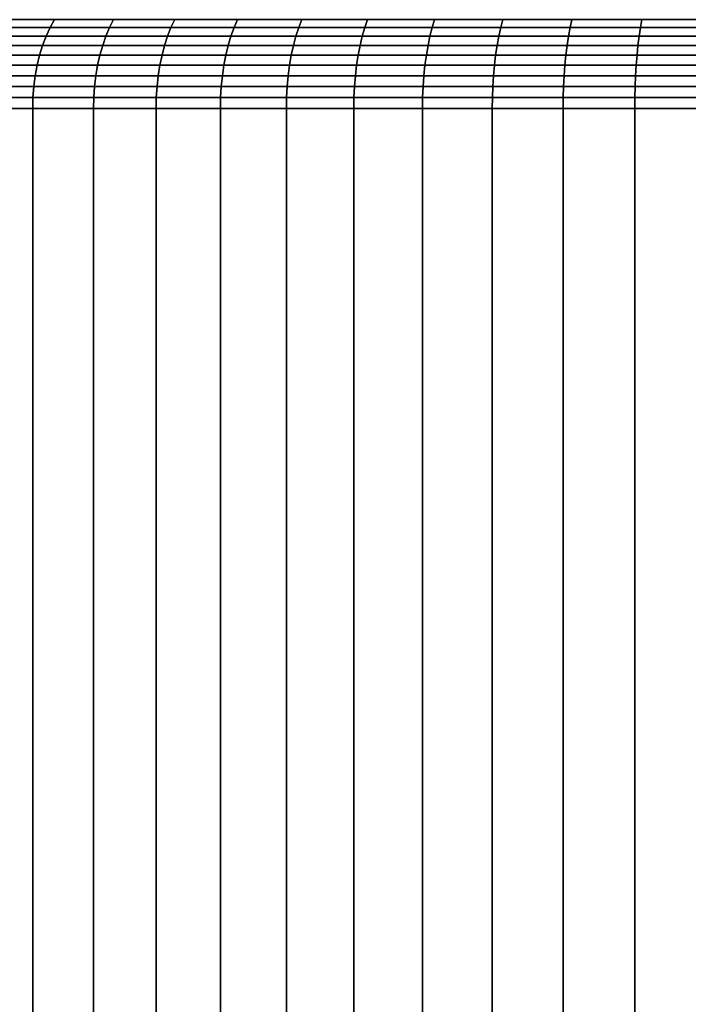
# Model space of a CAD drawing. Header units: metres. Extents: x -109 to 109, y -342 to 66.
# Tile 83 of 256: x -89 to -80, y -22 to -9. Entities that reach past the tile are written whole.
import ezdxf

# ---------------------------------------------------------------- set-up
doc = ezdxf.new("R2010")
doc.units = ezdxf.units.M
doc.layers.add('solid_K_24_62_16_000B91', color=7, linetype='CONTINUOUS')

msp = doc.modelspace()

# ---------------------------------------------------------------- linework, layer by layer
at = {"layer": 'solid_K_24_62_16_000B91'}
for points in [[(-89.230057, -9.142142, 16.187588), (-88.445404, -9.142142, 16.774973), (-88.38607, -9.0324, 16.69165), (-89.166832, -9.0324, 16.107183)], [(-88.445404, -9.142142, -16.774973), (-89.230057, -9.142142, -16.187588), (-89.166832, -9.0324, -16.107183), (-88.38607, -9.0324, -16.69165)], [(-88.445404, -9.142142, 16.774973), (-87.63369, -9.142142, 17.324358), (-87.578384, -9.0324, 17.238308), (-88.38607, -9.0324, 16.69165)], [(-87.63369, -9.142142, -17.324358), (-88.445404, -9.142142, -16.774973), (-88.38607, -9.0324, -16.69165), (-87.578384, -9.0324, -17.238308)], [(-87.63369, -9.142142, 17.324358), (-86.796753, -9.142142, 17.834497), (-86.745605, -9.0324, 17.745913), (-87.578384, -9.0324, 17.238308)], [(-86.796753, -9.142142, -17.834497), (-87.63369, -9.142142, -17.324358), (-87.578384, -9.0324, -17.238308), (-86.745605, -9.0324, -17.745913)], [(-86.796753, -9.142142, 17.834497), (-85.936493, -9.142142, 18.304235), (-85.889618, -9.0324, 18.213318), (-86.745605, -9.0324, 17.745913)], [(-85.936493, -9.142142, -18.304235), (-86.796753, -9.142142, -17.834497), (-86.745605, -9.0324, -17.745913), (-85.889618, -9.0324, -18.213318)], [(-85.936493, -9.142142, 18.304235), (-85.054848, -9.142142, 18.73251), (-85.01236, -9.0324, 18.639465), (-85.889618, -9.0324, 18.213318)], [(-85.054848, -9.142142, -18.73251), (-85.936493, -9.142142, -18.304235), (-85.889618, -9.0324, -18.213318), (-85.01236, -9.0324, -18.639465)], [(-85.054848, -9.142142, 18.73251), (-84.153831, -9.142142, 19.118349), (-84.115814, -9.0324, 19.023388), (-85.01236, -9.0324, 18.639465)], [(-84.153831, -9.142142, -19.118349), (-85.054848, -9.142142, -18.73251), (-85.01236, -9.0324, -18.639465), (-84.115814, -9.0324, -19.023388)], [(-84.153831, -9.142142, 19.118349), (-83.235474, -9.142142, 19.460878), (-83.202019, -9.0324, 19.364216), (-84.115814, -9.0324, 19.023388)], [(-83.235474, -9.142142, -19.460878), (-84.153831, -9.142142, -19.118349), (-84.115814, -9.0324, -19.023388), (-83.202019, -9.0324, -19.364216)], [(-83.235474, -9.142142, 19.460878), (-82.301857, -9.142142, 19.759321), (-82.273041, -9.0324, 19.661177), (-83.202019, -9.0324, 19.364216)], [(-82.301857, -9.142142, -19.759321), (-83.235474, -9.142142, -19.460878), (-83.202019, -9.0324, -19.364216), (-82.273041, -9.0324, -19.661177)], [(-82.301857, -9.142142, 19.759321), (-81.355103, -9.142142, 20.013004), (-81.330986, -9.0324, 19.913601), (-82.273041, -9.0324, 19.661177)], [(-81.355103, -9.142142, -20.013004), (-82.301857, -9.142142, -19.759321), (-82.273041, -9.0324, -19.661177), (-81.330986, -9.0324, -19.913601)], [(-81.355103, -9.142142, 20.013004), (-80.397346, -9.142142, 20.221352), (-80.377991, -9.0324, 20.120913), (-81.330986, -9.0324, 19.913601)], [(-80.397346, -9.142142, -20.221352), (-81.355103, -9.142142, -20.013004), (-81.330986, -9.0324, -19.913601), (-80.377991, -9.0324, -20.120913)], [(-80.397346, -9.142142, 20.221352), (-79.430763, -9.142142, 20.383892), (-79.416206, -9.0324, 20.282644), (-80.377991, -9.0324, 20.120913)], [(-79.430763, -9.142142, -20.383892), (-80.397346, -9.142142, -20.221352), (-80.377991, -9.0324, -20.120913), (-79.416206, -9.0324, -20.282644)], [(-89.287064, -9.260475, 16.260073), (-88.498894, -9.260475, 16.85009), (-88.445404, -9.142142, 16.774973), (-89.230057, -9.142142, 16.187588)], [(-88.498894, -9.260475, -16.85009), (-89.287064, -9.260475, -16.260073), (-89.230057, -9.142142, -16.187588), (-88.445404, -9.142142, -16.774973)], [(-88.498894, -9.260475, 16.85009), (-87.68354, -9.260475, 17.401934), (-87.63369, -9.142142, 17.324358), (-88.445404, -9.142142, 16.774973)], [(-87.68354, -9.260475, -17.401934), (-88.498894, -9.260475, -16.85009), (-88.445404, -9.142142, -16.774973), (-87.63369, -9.142142, -17.324358)], [(-87.68354, -9.260475, 17.401934), (-86.842857, -9.260475, 17.914358), (-86.796753, -9.142142, 17.834497), (-87.63369, -9.142142, 17.324358)], [(-86.842857, -9.260475, -17.914358), (-87.68354, -9.260475, -17.401934), (-87.63369, -9.142142, -17.324358), (-86.796753, -9.142142, -17.834497)], [(-86.842857, -9.260475, 17.914358), (-85.978745, -9.260475, 18.3862), (-85.936493, -9.142142, 18.304235), (-86.796753, -9.142142, 17.834497)], [(-85.978745, -9.260475, -18.3862), (-86.842857, -9.260475, -17.914358), (-86.796753, -9.142142, -17.834497), (-85.936493, -9.142142, -18.304235)], [(-85.978745, -9.260475, 18.3862), (-85.093155, -9.260475, 18.816391), (-85.054848, -9.142142, 18.73251), (-85.936493, -9.142142, 18.304235)], [(-85.093155, -9.260475, -18.816391), (-85.978745, -9.260475, -18.3862), (-85.936493, -9.142142, -18.304235), (-85.054848, -9.142142, -18.73251)], [(-85.093155, -9.260475, 18.816391), (-84.188103, -9.260475, 19.203959), (-84.153831, -9.142142, 19.118349), (-85.054848, -9.142142, 18.73251)], [(-84.188103, -9.260475, -19.203959), (-85.093155, -9.260475, -18.816391), (-85.054848, -9.142142, -18.73251), (-84.153831, -9.142142, -19.118349)], [(-84.188103, -9.260475, 19.203959), (-83.265633, -9.260475, 19.548021), (-83.235474, -9.142142, 19.460878), (-84.153831, -9.142142, 19.118349)], [(-83.265633, -9.260475, -19.548021), (-84.188103, -9.260475, -19.203959), (-84.153831, -9.142142, -19.118349), (-83.235474, -9.142142, -19.460878)], [(-83.265633, -9.260475, 19.548021), (-82.327843, -9.260475, 19.847801), (-82.301857, -9.142142, 19.759321), (-83.235474, -9.142142, 19.460878)], [(-82.327843, -9.260475, -19.847801), (-83.265633, -9.260475, -19.548021), (-83.235474, -9.142142, -19.460878), (-82.301857, -9.142142, -19.759321)], [(-82.327843, -9.260475, 19.847801), (-81.376846, -9.260475, 20.102621), (-81.355103, -9.142142, 20.013004), (-82.301857, -9.142142, 19.759321)], [(-81.376846, -9.260475, -20.102621), (-82.327843, -9.260475, -19.847801), (-82.301857, -9.142142, -19.759321), (-81.355103, -9.142142, -20.013004)], [(-81.376846, -9.260475, 20.102621), (-80.414795, -9.260475, 20.311901), (-80.397346, -9.142142, 20.221352), (-81.355103, -9.142142, 20.013004)], [(-80.414795, -9.260475, -20.311901), (-81.376846, -9.260475, -20.102621), (-81.355103, -9.142142, -20.013004), (-80.397346, -9.142142, -20.221352)], [(-80.414795, -9.260475, 20.311901), (-79.443886, -9.260475, 20.475168), (-79.430763, -9.142142, 20.383892), (-80.397346, -9.142142, 20.221352)], [(-79.443886, -9.260475, -20.475168), (-80.414795, -9.260475, -20.311901), (-80.397346, -9.142142, -20.221352), (-79.430763, -9.142142, -20.383892)], [(-89.380669, -9.519166, 16.379099), (-88.586731, -9.519166, 16.973434), (-88.546127, -9.386477, 16.916414), (-89.337395, -9.386477, 16.324076)], [(-88.586731, -9.519166, -16.973434), (-89.380669, -9.519166, -16.379099), (-89.337395, -9.386477, -16.324076), (-88.546127, -9.386477, -16.916414)], [(-89.337395, -9.386477, 16.324076), (-88.546127, -9.386477, 16.916414), (-88.498894, -9.260475, 16.85009), (-89.287064, -9.260475, 16.260073)], [(-88.546127, -9.386477, -16.916414), (-89.337395, -9.386477, -16.324076), (-89.287064, -9.260475, -16.260073), (-88.498894, -9.260475, -16.85009)], [(-88.586731, -9.519166, 16.973434), (-87.765411, -9.519166, 17.529318), (-87.727562, -9.386477, 17.470432), (-88.546127, -9.386477, 16.916414)], [(-87.765411, -9.519166, -17.529318), (-88.586731, -9.519166, -16.973434), (-88.546127, -9.386477, -16.916414), (-87.727562, -9.386477, -17.470432)], [(-88.546127, -9.386477, 16.916414), (-87.727562, -9.386477, 17.470432), (-87.68354, -9.260475, 17.401934), (-88.498894, -9.260475, 16.85009)], [(-87.727562, -9.386477, -17.470432), (-88.546127, -9.386477, -16.916414), (-88.498894, -9.260475, -16.85009), (-87.68354, -9.260475, -17.401934)], [(-87.765411, -9.519166, 17.529318), (-86.918571, -9.519166, 18.045492), (-86.883568, -9.386477, 17.984873), (-87.727562, -9.386477, 17.470432)], [(-86.918571, -9.519166, -18.045492), (-87.765411, -9.519166, -17.529318), (-87.727562, -9.386477, -17.470432), (-86.883568, -9.386477, -17.984873)], [(-87.727562, -9.386477, 17.470432), (-86.883568, -9.386477, 17.984873), (-86.842857, -9.260475, 17.914358), (-87.68354, -9.260475, 17.401934)], [(-86.883568, -9.386477, -17.984873), (-87.727562, -9.386477, -17.470432), (-87.68354, -9.260475, -17.401934), (-86.842857, -9.260475, -17.914358)], [(-86.918571, -9.519166, 18.045492), (-86.048134, -9.519166, 18.52079), (-86.016052, -9.386477, 18.458572), (-86.883568, -9.386477, 17.984873)], [(-86.048134, -9.519166, -18.52079), (-86.918571, -9.519166, -18.045492), (-86.883568, -9.386477, -17.984873), (-86.016052, -9.386477, -18.458572)], [(-86.883568, -9.386477, 17.984873), (-86.016052, -9.386477, 18.458572), (-85.978745, -9.260475, 18.3862), (-86.842857, -9.260475, 17.914358)], [(-86.016052, -9.386477, -18.458572), (-86.883568, -9.386477, -17.984873), (-86.842857, -9.260475, -17.914358), (-85.978745, -9.260475, -18.3862)], [(-86.048134, -9.519166, 18.52079), (-85.156059, -9.519166, 18.95413), (-85.126984, -9.386477, 18.890457), (-86.016052, -9.386477, 18.458572)], [(-85.156059, -9.519166, -18.95413), (-86.048134, -9.519166, -18.52079), (-86.016052, -9.386477, -18.458572), (-85.126984, -9.386477, -18.890457)], [(-86.016052, -9.386477, 18.458572), (-85.126984, -9.386477, 18.890457), (-85.093155, -9.260475, 18.816391), (-85.978745, -9.260475, 18.3862)], [(-85.126984, -9.386477, -18.890457), (-86.016052, -9.386477, -18.458572), (-85.978745, -9.260475, -18.3862), (-85.093155, -9.260475, -18.816391)], [(-85.156059, -9.519166, 18.95413), (-84.244385, -9.519166, 19.344534), (-84.218369, -9.386477, 19.279549), (-85.126984, -9.386477, 18.890457)], [(-84.244385, -9.519166, -19.344534), (-85.156059, -9.519166, -18.95413), (-85.126984, -9.386477, -18.890457), (-84.218369, -9.386477, -19.279549)], [(-85.126984, -9.386477, 18.890457), (-84.218369, -9.386477, 19.279549), (-84.188103, -9.260475, 19.203959), (-85.093155, -9.260475, 18.816391)], [(-84.218369, -9.386477, -19.279549), (-85.126984, -9.386477, -18.890457), (-85.093155, -9.260475, -18.816391), (-84.188103, -9.260475, -19.203959)], [(-84.244385, -9.519166, 19.344534), (-83.315163, -9.519166, 19.691114), (-83.292267, -9.386477, 19.624968), (-84.218369, -9.386477, 19.279549)], [(-83.315163, -9.519166, -19.691114), (-84.244385, -9.519166, -19.344534), (-84.218369, -9.386477, -19.279549), (-83.292267, -9.386477, -19.624968)], [(-84.218369, -9.386477, 19.279549), (-83.292267, -9.386477, 19.624968), (-83.265633, -9.260475, 19.548021), (-84.188103, -9.260475, 19.203959)], [(-83.292267, -9.386477, -19.624968), (-84.218369, -9.386477, -19.279549), (-84.188103, -9.260475, -19.203959), (-83.265633, -9.260475, -19.548021)], [(-83.315163, -9.519166, 19.691114), (-82.370499, -9.519166, 19.99309), (-82.350777, -9.386477, 19.925928), (-83.292267, -9.386477, 19.624968)], [(-82.370499, -9.519166, -19.99309), (-83.315163, -9.519166, -19.691114), (-83.292267, -9.386477, -19.624968), (-82.350777, -9.386477, -19.925928)], [(-83.292267, -9.386477, 19.624968), (-82.350777, -9.386477, 19.925928), (-82.327843, -9.260475, 19.847801), (-83.265633, -9.260475, 19.548021)], [(-82.350777, -9.386477, -19.925928), (-83.292267, -9.386477, -19.624968), (-83.265633, -9.260475, -19.548021), (-82.327843, -9.260475, -19.847801)], [(-82.370499, -9.519166, 19.99309), (-81.412544, -9.519166, 20.249775), (-81.396042, -9.386477, 20.181749), (-82.350777, -9.386477, 19.925928)], [(-81.412544, -9.519166, -20.249775), (-82.370499, -9.519166, -19.99309), (-82.350777, -9.386477, -19.925928), (-81.396042, -9.386477, -20.181749)], [(-82.350777, -9.386477, 19.925928), (-81.396042, -9.386477, 20.181749), (-81.376846, -9.260475, 20.102621), (-82.327843, -9.260475, 19.847801)], [(-81.396042, -9.386477, -20.181749), (-82.350777, -9.386477, -19.925928), (-82.327843, -9.260475, -19.847801), (-81.376846, -9.260475, -20.102621)], [(-81.412544, -9.519166, 20.249775), (-80.443459, -9.519166, 20.460587), (-80.430206, -9.386477, 20.391853), (-81.396042, -9.386477, 20.181749)], [(-80.443459, -9.519166, -20.460587), (-81.412544, -9.519166, -20.249775), (-81.396042, -9.386477, -20.181749), (-80.430206, -9.386477, -20.391853)], [(-81.396042, -9.386477, 20.181749), (-80.430206, -9.386477, 20.391853), (-80.414795, -9.260475, 20.311901), (-81.376846, -9.260475, 20.102621)], [(-80.430206, -9.386477, -20.391853), (-81.396042, -9.386477, -20.181749), (-81.376846, -9.260475, -20.102621), (-80.414795, -9.260475, -20.311901)], [(-80.443459, -9.519166, 20.460587), (-79.465431, -9.519166, 20.625048), (-79.455475, -9.386477, 20.555763), (-80.430206, -9.386477, 20.391853)], [(-79.465431, -9.519166, -20.625048), (-80.443459, -9.519166, -20.460587), (-80.430206, -9.386477, -20.391853), (-79.455475, -9.386477, -20.555763)], [(-80.430206, -9.386477, 20.391853), (-79.455475, -9.386477, 20.555763), (-79.443886, -9.260475, 20.475168), (-80.414795, -9.260475, 20.311901)], [(-79.455475, -9.386477, -20.555763), (-80.430206, -9.386477, -20.391853), (-80.414795, -9.260475, -20.311901), (-79.443886, -9.260475, -20.475168)], [(-89.416534, -9.65751, 16.424711), (-88.620384, -9.65751, 17.0207), (-88.586731, -9.519166, 16.973434), (-89.380669, -9.519166, 16.379099)], [(-88.620384, -9.65751, -17.0207), (-89.416534, -9.65751, -16.424711), (-89.380669, -9.519166, -16.379099), (-88.586731, -9.519166, -16.973434)], [(-88.620384, -9.65751, 17.0207), (-87.796783, -9.65751, 17.578135), (-87.765411, -9.519166, 17.529318), (-88.586731, -9.519166, 16.973434)], [(-87.796783, -9.65751, -17.578135), (-88.620384, -9.65751, -17.0207), (-88.586731, -9.519166, -16.973434), (-87.765411, -9.519166, -17.529318)], [(-87.796783, -9.65751, 17.578135), (-86.947586, -9.65751, 18.095747), (-86.918571, -9.519166, 18.045492), (-87.765411, -9.519166, 17.529318)], [(-86.947586, -9.65751, -18.095747), (-87.796783, -9.65751, -17.578135), (-87.765411, -9.519166, -17.529318), (-86.918571, -9.519166, -18.045492)], [(-86.947586, -9.65751, 18.095747), (-86.074722, -9.65751, 18.572367), (-86.048134, -9.519166, 18.52079), (-86.918571, -9.519166, 18.045492)], [(-86.074722, -9.65751, -18.572367), (-86.947586, -9.65751, -18.095747), (-86.918571, -9.519166, -18.045492), (-86.048134, -9.519166, -18.52079)], [(-86.074722, -9.65751, 18.572367), (-85.180168, -9.65751, 19.006914), (-85.156059, -9.519166, 18.95413), (-86.048134, -9.519166, 18.52079)], [(-85.180168, -9.65751, -19.006914), (-86.074722, -9.65751, -18.572367), (-86.048134, -9.519166, -18.52079), (-85.156059, -9.519166, -18.95413)], [(-85.180168, -9.65751, 19.006914), (-84.265953, -9.65751, 19.398403), (-84.244385, -9.519166, 19.344534), (-85.156059, -9.519166, 18.95413)], [(-84.265953, -9.65751, -19.398403), (-85.180168, -9.65751, -19.006914), (-85.156059, -9.519166, -18.95413), (-84.244385, -9.519166, -19.344534)], [(-84.265953, -9.65751, 19.398403), (-83.334137, -9.65751, 19.745951), (-83.315163, -9.519166, 19.691114), (-84.244385, -9.519166, 19.344534)], [(-83.334137, -9.65751, -19.745951), (-84.265953, -9.65751, -19.398403), (-84.244385, -9.519166, -19.344534), (-83.315163, -9.519166, -19.691114)], [(-83.334137, -9.65751, 19.745951), (-82.386848, -9.65751, 20.048767), (-82.370499, -9.519166, 19.99309), (-83.315163, -9.519166, 19.691114)], [(-82.386848, -9.65751, -20.048767), (-83.334137, -9.65751, -19.745951), (-83.315163, -9.519166, -19.691114), (-82.370499, -9.519166, -19.99309)], [(-82.386848, -9.65751, 20.048767), (-81.426224, -9.65751, 20.306166), (-81.412544, -9.519166, 20.249775), (-82.370499, -9.519166, 19.99309)], [(-81.426224, -9.65751, -20.306166), (-82.386848, -9.65751, -20.048767), (-82.370499, -9.519166, -19.99309), (-81.412544, -9.519166, -20.249775)], [(-81.426224, -9.65751, 20.306166), (-80.454437, -9.65751, 20.517565), (-80.443459, -9.519166, 20.460587), (-81.412544, -9.519166, 20.249775)], [(-80.454437, -9.65751, -20.517565), (-81.426224, -9.65751, -20.306166), (-81.412544, -9.519166, -20.249775), (-80.443459, -9.519166, -20.460587)], [(-80.454437, -9.65751, 20.517565), (-79.473694, -9.65751, 20.682486), (-79.465431, -9.519166, 20.625048), (-80.443459, -9.519166, 20.460587)], [(-79.473694, -9.65751, -20.682486), (-80.454437, -9.65751, -20.517565), (-80.443459, -9.519166, -20.460587), (-79.465431, -9.519166, -20.625048)], [(-89.444725, -9.800431, 16.46056), (-88.646843, -9.800431, 17.05785), (-88.620384, -9.65751, 17.0207), (-89.416534, -9.65751, 16.424711)], [(-88.646843, -9.800431, -17.05785), (-89.444725, -9.800431, -16.46056), (-89.416534, -9.65751, -16.424711), (-88.620384, -9.65751, -17.0207)], [(-88.646843, -9.800431, 17.05785), (-87.821434, -9.800431, 17.616499), (-87.796783, -9.65751, 17.578135), (-88.620384, -9.65751, 17.0207)], [(-87.821434, -9.800431, -17.616499), (-88.646843, -9.800431, -17.05785), (-88.620384, -9.65751, -17.0207), (-87.796783, -9.65751, -17.578135)], [(-87.821434, -9.800431, 17.616499), (-86.970383, -9.800431, 18.135241), (-86.947586, -9.65751, 18.095747), (-87.796783, -9.65751, 17.578135)], [(-86.970383, -9.800431, -18.135241), (-87.821434, -9.800431, -17.616499), (-87.796783, -9.65751, -17.578135), (-86.947586, -9.65751, -18.095747)], [(-86.970383, -9.800431, 18.135241), (-86.095619, -9.800431, 18.612902), (-86.074722, -9.65751, 18.572367), (-86.947586, -9.65751, 18.095747)], [(-86.095619, -9.800431, -18.612902), (-86.970383, -9.800431, -18.135241), (-86.947586, -9.65751, -18.095747), (-86.074722, -9.65751, -18.572367)], [(-86.095619, -9.800431, 18.612902), (-85.199112, -9.800431, 19.048397), (-85.180168, -9.65751, 19.006914), (-86.074722, -9.65751, 18.572367)], [(-85.199112, -9.800431, -19.048397), (-86.095619, -9.800431, -18.612902), (-86.074722, -9.65751, -18.572367), (-85.180168, -9.65751, -19.006914)], [(-85.199112, -9.800431, 19.048397), (-84.282898, -9.800431, 19.440742), (-84.265953, -9.65751, 19.398403), (-85.180168, -9.65751, 19.006914)], [(-84.282898, -9.800431, -19.440742), (-85.199112, -9.800431, -19.048397), (-85.180168, -9.65751, -19.006914), (-84.265953, -9.65751, -19.398403)], [(-84.282898, -9.800431, 19.440742), (-83.349052, -9.800431, 19.789047), (-83.334137, -9.65751, 19.745951), (-84.265953, -9.65751, 19.398403)], [(-83.349052, -9.800431, -19.789047), (-84.282898, -9.800431, -19.440742), (-84.265953, -9.65751, -19.398403), (-83.334137, -9.65751, -19.745951)], [(-83.349052, -9.800431, 19.789047), (-82.399696, -9.800431, 20.092524), (-82.386848, -9.65751, 20.048767), (-83.334137, -9.65751, 19.745951)], [(-82.399696, -9.800431, -20.092524), (-83.349052, -9.800431, -19.789047), (-83.334137, -9.65751, -19.745951), (-82.386848, -9.65751, -20.048767)], [(-82.399696, -9.800431, 20.092524), (-81.436974, -9.800431, 20.350485), (-81.426224, -9.65751, 20.306166), (-82.386848, -9.65751, 20.048767)], [(-81.436974, -9.800431, -20.350485), (-82.399696, -9.800431, -20.092524), (-82.386848, -9.65751, -20.048767), (-81.426224, -9.65751, -20.306166)], [(-81.436974, -9.800431, 20.350485), (-80.463066, -9.800431, 20.562346), (-80.454437, -9.65751, 20.517565), (-81.426224, -9.65751, 20.306166)], [(-80.463066, -9.800431, -20.562346), (-81.436974, -9.800431, -20.350485), (-81.426224, -9.65751, -20.306166), (-80.454437, -9.65751, -20.517565)], [(-80.463066, -9.800431, 20.562346), (-79.480186, -9.800431, 20.727627), (-79.473694, -9.65751, 20.682486), (-80.454437, -9.65751, 20.517565)], [(-79.480186, -9.800431, -20.727627), (-80.463066, -9.800431, -20.562346), (-80.454437, -9.65751, -20.517565), (-79.473694, -9.65751, -20.682486)], [(-89.465019, -9.946816, 16.486362), (-88.665878, -9.946816, 17.084591), (-88.646843, -9.800431, 17.05785), (-89.444725, -9.800431, 16.46056)], [(-88.665878, -9.946816, -17.084591), (-89.465019, -9.946816, -16.486362), (-89.444725, -9.800431, -16.46056), (-88.646843, -9.800431, -17.05785)], [(-88.665878, -9.946816, 17.084591), (-87.839188, -9.946816, 17.644115), (-87.821434, -9.800431, 17.616499), (-88.646843, -9.800431, 17.05785)], [(-87.839188, -9.946816, -17.644115), (-88.665878, -9.946816, -17.084591), (-88.646843, -9.800431, -17.05785), (-87.821434, -9.800431, -17.616499)], [(-87.839188, -9.946816, 17.644115), (-86.986801, -9.946816, 18.16367), (-86.970383, -9.800431, 18.135241), (-87.821434, -9.800431, 17.616499)], [(-86.986801, -9.946816, -18.16367), (-87.839188, -9.946816, -17.644115), (-87.821434, -9.800431, -17.616499), (-86.970383, -9.800431, -18.135241)], [(-86.986801, -9.946816, 18.16367), (-86.110657, -9.946816, 18.642078), (-86.095619, -9.800431, 18.612902), (-86.970383, -9.800431, 18.135241)], [(-86.110657, -9.946816, -18.642078), (-86.986801, -9.946816, -18.16367), (-86.970383, -9.800431, -18.135241), (-86.095619, -9.800431, -18.612902)], [(-86.110657, -9.946816, 18.642078), (-85.212746, -9.946816, 19.078259), (-85.199112, -9.800431, 19.048397), (-86.095619, -9.800431, 18.612902)], [(-85.212746, -9.946816, -19.078259), (-86.110657, -9.946816, -18.642078), (-86.095619, -9.800431, -18.612902), (-85.199112, -9.800431, -19.048397)], [(-85.212746, -9.946816, 19.078259), (-84.295097, -9.946816, 19.471218), (-84.282898, -9.800431, 19.440742), (-85.199112, -9.800431, 19.048397)], [(-84.295097, -9.946816, -19.471218), (-85.212746, -9.946816, -19.078259), (-85.199112, -9.800431, -19.048397), (-84.282898, -9.800431, -19.440742)], [(-84.295097, -9.946816, 19.471218), (-83.359795, -9.946816, 19.820068), (-83.349052, -9.800431, 19.789047), (-84.282898, -9.800431, 19.440742)], [(-83.359795, -9.946816, -19.820068), (-84.295097, -9.946816, -19.471218), (-84.282898, -9.800431, -19.440742), (-83.349052, -9.800431, -19.789047)], [(-83.359795, -9.946816, 19.820068), (-82.408943, -9.946816, 20.124022), (-82.399696, -9.800431, 20.092524), (-83.349052, -9.800431, 19.789047)], [(-82.408943, -9.946816, -20.124022), (-83.359795, -9.946816, -19.820068), (-83.349052, -9.800431, -19.789047), (-82.399696, -9.800431, -20.092524)], [(-82.408943, -9.946816, 20.124022), (-81.444717, -9.946816, 20.382387), (-81.436974, -9.800431, 20.350485), (-82.399696, -9.800431, 20.092524)], [(-81.444717, -9.946816, -20.382387), (-82.408943, -9.946816, -20.124022), (-82.399696, -9.800431, -20.092524), (-81.436974, -9.800431, -20.350485)], [(-81.444717, -9.946816, 20.382387), (-80.469276, -9.946816, 20.59458), (-80.463066, -9.800431, 20.562346), (-81.436974, -9.800431, 20.350485)], [(-80.469276, -9.946816, -20.59458), (-81.444717, -9.946816, -20.382387), (-81.436974, -9.800431, -20.350485), (-80.463066, -9.800431, -20.562346)], [(-80.469276, -9.946816, 20.59458), (-79.484856, -9.946816, 20.760118), (-79.480186, -9.800431, 20.727627), (-80.463066, -9.800431, 20.562346)], [(-79.484856, -9.946816, -20.760118), (-80.469276, -9.946816, -20.59458), (-80.463066, -9.800431, -20.562346), (-79.480186, -9.800431, -20.727627)], [(-89.477257, -10.095526, 16.501923), (-88.677361, -10.095526, 17.100714), (-88.665878, -9.946816, 17.084591), (-89.465019, -9.946816, 16.486362)], [(-88.677361, -10.095526, -17.100714), (-89.477257, -10.095526, -16.501923), (-89.465019, -9.946816, -16.486362), (-88.665878, -9.946816, -17.084591)], [(-88.677361, -10.095526, 17.100714), (-87.849884, -10.095526, 17.660767), (-87.839188, -9.946816, 17.644115), (-88.665878, -9.946816, 17.084591)], [(-87.849884, -10.095526, -17.660767), (-88.677361, -10.095526, -17.100714), (-88.665878, -9.946816, -17.084591), (-87.839188, -9.946816, -17.644115)], [(-87.849884, -10.095526, 17.660767), (-86.996696, -10.095526, 18.180813), (-86.986801, -9.946816, 18.16367), (-87.839188, -9.946816, 17.644115)], [(-86.996696, -10.095526, -18.180813), (-87.849884, -10.095526, -17.660767), (-87.839188, -9.946816, -17.644115), (-86.986801, -9.946816, -18.16367)], [(-86.996696, -10.095526, 18.180813), (-86.119728, -10.095526, 18.659672), (-86.110657, -9.946816, 18.642078), (-86.986801, -9.946816, 18.16367)], [(-86.119728, -10.095526, -18.659672), (-86.996696, -10.095526, -18.180813), (-86.986801, -9.946816, -18.16367), (-86.110657, -9.946816, -18.642078)], [(-86.119728, -10.095526, 18.659672), (-85.22097, -10.095526, 19.096262), (-85.212746, -9.946816, 19.078259), (-86.110657, -9.946816, 18.642078)], [(-85.22097, -10.095526, -19.096262), (-86.119728, -10.095526, -18.659672), (-86.110657, -9.946816, -18.642078), (-85.212746, -9.946816, -19.078259)], [(-85.22097, -10.095526, 19.096262), (-84.30246, -10.095526, 19.489594), (-84.295097, -9.946816, 19.471218), (-85.212746, -9.946816, 19.078259)], [(-84.30246, -10.095526, -19.489594), (-85.22097, -10.095526, -19.096262), (-85.212746, -9.946816, -19.078259), (-84.295097, -9.946816, -19.471218)], [(-84.30246, -10.095526, 19.489594), (-83.366264, -10.095526, 19.838774), (-83.359795, -9.946816, 19.820068), (-84.295097, -9.946816, 19.471218)], [(-83.366264, -10.095526, -19.838774), (-84.30246, -10.095526, -19.489594), (-84.295097, -9.946816, -19.471218), (-83.359795, -9.946816, -19.820068)], [(-83.366264, -10.095526, 19.838774), (-82.41452, -10.095526, 20.143013), (-82.408943, -9.946816, 20.124022), (-83.359795, -9.946816, 19.820068)], [(-82.41452, -10.095526, -20.143013), (-83.366264, -10.095526, -19.838774), (-83.359795, -9.946816, -19.820068), (-82.408943, -9.946816, -20.124022)], [(-82.41452, -10.095526, 20.143013), (-81.449379, -10.095526, 20.401623), (-81.444717, -9.946816, 20.382387), (-82.408943, -9.946816, 20.124022)], [(-81.449379, -10.095526, -20.401623), (-82.41452, -10.095526, -20.143013), (-82.408943, -9.946816, -20.124022), (-81.444717, -9.946816, -20.382387)], [(-81.449379, -10.095526, 20.401623), (-80.473022, -10.095526, 20.614016), (-80.469276, -9.946816, 20.59458), (-81.444717, -9.946816, 20.382387)], [(-80.473022, -10.095526, -20.614016), (-81.449379, -10.095526, -20.401623), (-81.444717, -9.946816, -20.382387), (-80.469276, -9.946816, -20.59458)], [(-80.473022, -10.095526, 20.614016), (-79.487671, -10.095526, 20.779711), (-79.484856, -9.946816, 20.760118), (-80.469276, -9.946816, 20.59458)], [(-79.487671, -10.095526, -20.779711), (-80.473022, -10.095526, -20.614016), (-80.469276, -9.946816, -20.59458), (-79.484856, -9.946816, -20.760118)], [(-89.477257, -10.095526, -16.501923), (-88.677361, -10.095526, -17.100714), (-88.681198, -10.245251, -17.106096), (-89.481339, -10.245251, -16.507116)], [(-88.677361, -10.095526, 17.100714), (-89.477257, -10.095526, 16.501923), (-89.481339, -10.245251, 16.507116), (-88.681198, -10.245251, 17.106096)], [(-88.677361, -10.095526, -17.100714), (-87.849884, -10.095526, -17.660767), (-87.853455, -10.245251, -17.666325), (-88.681198, -10.245251, -17.106096)], [(-87.849884, -10.095526, 17.660767), (-88.677361, -10.095526, 17.100714), (-88.681198, -10.245251, 17.106096), (-87.853455, -10.245251, 17.666325)], [(-87.849884, -10.095526, -17.660767), (-86.996696, -10.095526, -18.180813), (-87, -10.245251, -18.186535), (-87.853455, -10.245251, -17.666325)], [(-86.996696, -10.095526, 18.180813), (-87.849884, -10.095526, 17.660767), (-87.853455, -10.245251, 17.666325), (-87, -10.245251, 18.186535)], [(-86.996696, -10.095526, -18.180813), (-86.119728, -10.095526, -18.659672), (-86.122757, -10.245251, -18.665546), (-87, -10.245251, -18.186535)], [(-86.119728, -10.095526, 18.659672), (-86.996696, -10.095526, 18.180813), (-87, -10.245251, 18.186535), (-86.122757, -10.245251, 18.665546)], [(-86.119728, -10.095526, -18.659672), (-85.22097, -10.095526, -19.096262), (-85.223709, -10.245251, -19.102274), (-86.122757, -10.245251, -18.665546)], [(-85.22097, -10.095526, 19.096262), (-86.119728, -10.095526, 18.659672), (-86.122757, -10.245251, 18.665546), (-85.223709, -10.245251, 19.102274)], [(-85.22097, -10.095526, -19.096262), (-84.30246, -10.095526, -19.489594), (-84.304909, -10.245251, -19.495729), (-85.223709, -10.245251, -19.102274)], [(-84.30246, -10.095526, 19.489594), (-85.22097, -10.095526, 19.096262), (-85.223709, -10.245251, 19.102274), (-84.304909, -10.245251, 19.495729)], [(-84.30246, -10.095526, -19.489594), (-83.366264, -10.095526, -19.838774), (-83.368423, -10.245251, -19.845018), (-84.304909, -10.245251, -19.495729)], [(-83.366264, -10.095526, 19.838774), (-84.30246, -10.095526, 19.489594), (-84.304909, -10.245251, 19.495729), (-83.368423, -10.245251, 19.845018)], [(-83.366264, -10.095526, -19.838774), (-82.41452, -10.095526, -20.143013), (-82.416374, -10.245251, -20.149355), (-83.368423, -10.245251, -19.845018)], [(-82.41452, -10.095526, 20.143013), (-83.366264, -10.095526, 19.838774), (-83.368423, -10.245251, 19.845018), (-82.416374, -10.245251, 20.149355)], [(-82.41452, -10.095526, -20.143013), (-81.449379, -10.095526, -20.401623), (-81.450935, -10.245251, -20.408045), (-82.416374, -10.245251, -20.149355)], [(-81.449379, -10.095526, 20.401623), (-82.41452, -10.095526, 20.143013), (-82.416374, -10.245251, 20.149355), (-81.450935, -10.245251, 20.408045)], [(-81.449379, -10.095526, -20.401623), (-80.473022, -10.095526, -20.614016), (-80.474274, -10.245251, -20.620504), (-81.450935, -10.245251, -20.408045)], [(-80.473022, -10.095526, 20.614016), (-81.449379, -10.095526, 20.401623), (-81.450935, -10.245251, 20.408045), (-80.474274, -10.245251, 20.620504)], [(-80.473022, -10.095526, -20.614016), (-79.487671, -10.095526, -20.779711), (-79.488609, -10.245251, -20.786251), (-80.474274, -10.245251, -20.620504)], [(-79.487671, -10.095526, 20.779711), (-80.473022, -10.095526, 20.614016), (-80.474274, -10.245251, 20.620504), (-79.488609, -10.245251, 20.786251)], [(-88.681198, -29.377958, -17.106096), (-89.481339, -29.377958, -16.507116), (-89.481339, -10.245251, -16.507116), (-88.681198, -10.245251, -17.106096)], [(-89.481339, -29.377958, 16.507116), (-88.681198, -29.377958, 17.106094), (-88.681198, -10.245251, 17.106096), (-89.481339, -10.245251, 16.507116)], [(-87.853455, -29.377958, -17.666325), (-88.681198, -29.377958, -17.106096), (-88.681198, -10.245251, -17.106096), (-87.853455, -10.245251, -17.666325)], [(-88.681198, -29.377958, 17.106094), (-87.853455, -29.377958, 17.666325), (-87.853455, -10.245251, 17.666325), (-88.681198, -10.245251, 17.106096)], [(-87, -29.377958, -18.186535), (-87.853455, -29.377958, -17.666325), (-87.853455, -10.245251, -17.666325), (-87, -10.245251, -18.186535)], [(-87.853455, -29.377958, 17.666325), (-87, -29.377958, 18.186533), (-87, -10.245251, 18.186535), (-87.853455, -10.245251, 17.666325)], [(-86.122757, -29.377958, -18.665546), (-87, -29.377958, -18.186535), (-87, -10.245251, -18.186535), (-86.122757, -10.245251, -18.665546)], [(-87, -29.377958, 18.186533), (-86.122757, -29.377958, 18.665545), (-86.122757, -10.245251, 18.665546), (-87, -10.245251, 18.186535)], [(-85.223709, -29.377958, -19.102274), (-86.122757, -29.377958, -18.665546), (-86.122757, -10.245251, -18.665546), (-85.223709, -10.245251, -19.102274)], [(-86.122757, -29.377958, 18.665545), (-85.223709, -29.377958, 19.102274), (-85.223709, -10.245251, 19.102274), (-86.122757, -10.245251, 18.665546)], [(-84.304909, -29.377958, -19.495729), (-85.223709, -29.377958, -19.102274), (-85.223709, -10.245251, -19.102274), (-84.304909, -10.245251, -19.495729)], [(-85.223709, -29.377958, 19.102274), (-84.304909, -29.377958, 19.495728), (-84.304909, -10.245251, 19.495729), (-85.223709, -10.245251, 19.102274)], [(-83.368423, -29.377958, -19.845018), (-84.304909, -29.377958, -19.495729), (-84.304909, -10.245251, -19.495729), (-83.368423, -10.245251, -19.845018)], [(-84.304909, -29.377958, 19.495728), (-83.368423, -29.377958, 19.845018), (-83.368423, -10.245251, 19.845018), (-84.304909, -10.245251, 19.495729)], [(-82.416374, -29.377958, -20.149355), (-83.368423, -29.377958, -19.845018), (-83.368423, -10.245251, -19.845018), (-82.416374, -10.245251, -20.149355)], [(-83.368423, -29.377958, 19.845018), (-82.416374, -29.377958, 20.149355), (-82.416374, -10.245251, 20.149355), (-83.368423, -10.245251, 19.845018)], [(-81.450935, -29.377958, -20.408045), (-82.416374, -29.377958, -20.149355), (-82.416374, -10.245251, -20.149355), (-81.450935, -10.245251, -20.408045)], [(-82.416374, -29.377958, 20.149355), (-81.450935, -29.377958, 20.408045), (-81.450935, -10.245251, 20.408045), (-82.416374, -10.245251, 20.149355)], [(-80.474274, -29.377958, -20.620504), (-81.450935, -29.377958, -20.408045), (-81.450935, -10.245251, -20.408045), (-80.474274, -10.245251, -20.620504)], [(-81.450935, -29.377958, 20.408045), (-80.474274, -29.377958, 20.620502), (-80.474274, -10.245251, 20.620504), (-81.450935, -10.245251, 20.408045)], [(-79.488609, -29.377958, -20.786251), (-80.474274, -29.377958, -20.620504), (-80.474274, -10.245251, -20.620504), (-79.488609, -10.245251, -20.786251)], [(-80.474274, -29.377958, 20.620502), (-79.488609, -29.377958, 20.786251), (-79.488609, -10.245251, 20.786251), (-80.474274, -10.245251, 20.620504)]]:
    msp.add_3dface(points, dxfattribs=at)

doc.saveas('drawing.dxf')
